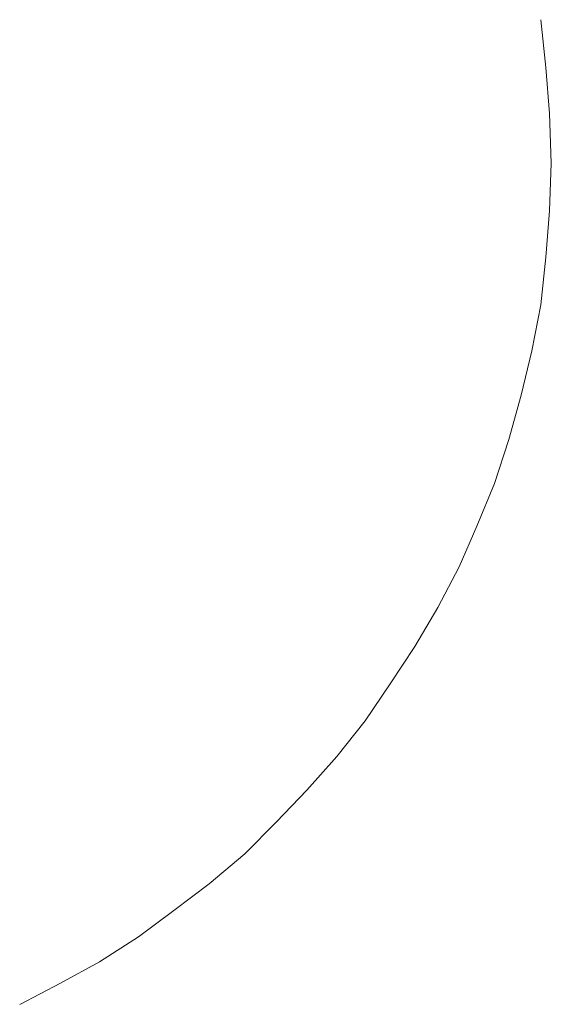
# Model space of a CAD drawing. Extents: x 261105 to 7565828, y -85627 to 5881792.
# Tile 93 of 116: x 365924 to 365934, y -24237 to -24219. Entities that reach past the tile are written whole.
import ezdxf

# ---------------------------------------------------------------- set-up
doc = ezdxf.new("R2010")
doc.units = 0
doc.header["$MEASUREMENT"] = 0
doc.layers.add('CZ-CI', color=140, linetype='Continuous', lineweight=9)

msp = doc.modelspace()

# ---------------------------------------------------------------- linework, layer by layer
at = {"layer": 'CZ-CI'}
for p, q in [((365933.382, -24219.179, -0.017), (365933.477, -24220.037, -0.017)), ((365933.382, -24219.179, -0.017), (365933.477, -24220.037, -0.017)), ((365933.382, -24219.179, -0.017), (365933.477, -24220.037, -0.017)), ((365933.382, -24219.179, -0.017), (365933.477, -24220.037, -0.017)), ((365933.382, -24219.179, -0.017), (365933.477, -24220.037, -0.017)), ((365933.382, -24219.179, -0.017), (365933.477, -24220.037, -0.017)), ((365933.382, -24219.179, -0.017), (365933.477, -24220.037, -0.017)), ((365933.382, -24219.179, -0.017), (365933.477, -24220.037, -0.017)), ((365933.382, -24219.179, -0.017), (365933.477, -24220.037, -0.017)), ((365933.382, -24219.179, -0.017), (365933.477, -24220.037, -0.017)), ((365933.382, -24219.179, -0.017), (365933.477, -24220.037, -0.017)), ((365933.382, -24219.179, -0.017), (365933.477, -24220.037, -0.017)), ((365933.382, -24219.179, -0.017), (365933.477, -24220.037, -0.017)), ((365933.382, -24219.179, -0.017), (365933.477, -24220.037, -0.017)), ((365933.382, -24219.179, -0.017), (365933.477, -24220.037, -0.017)), ((365933.382, -24219.179, -0.017), (365933.477, -24220.037, -0.017)), ((365933.382, -24219.179, -0.017), (365933.477, -24220.037, -0.017)), ((365933.382, -24219.179, -0.017), (365933.477, -24220.037, -0.017)), ((365933.382, -24219.179, -0.017), (365933.477, -24220.037, -0.017)), ((365933.382, -24219.179, -0.017), (365933.477, -24220.037, -0.017)), ((365933.382, -24219.179, -0.017), (365933.477, -24220.037, -0.017)), ((365933.382, -24219.179, -0.017), (365933.477, -24220.037, -0.017)), ((365933.382, -24219.179, -0.017), (365933.477, -24220.037, -0.017)), ((365933.382, -24219.179, -0.017), (365933.477, -24220.037, -0.017)), ((365933.477, -24220.037, -0.017), (365933.541, -24220.864, -0.017)), ((365933.477, -24220.037, -0.017), (365933.541, -24220.864, -0.017)), ((365933.477, -24220.037, -0.017), (365933.541, -24220.864, -0.017)), ((365933.477, -24220.037, -0.017), (365933.541, -24220.864, -0.017)), ((365933.477, -24220.037, -0.017), (365933.541, -24220.864, -0.017)), ((365933.477, -24220.037, -0.017), (365933.541, -24220.864, -0.017)), ((365933.477, -24220.037, -0.017), (365933.541, -24220.864, -0.017)), ((365933.477, -24220.037, -0.017), (365933.541, -24220.864, -0.017)), ((365933.477, -24220.037, -0.017), (365933.541, -24220.864, -0.017)), ((365933.477, -24220.037, -0.017), (365933.541, -24220.864, -0.017)), ((365933.477, -24220.037, -0.017), (365933.541, -24220.864, -0.017)), ((365933.477, -24220.037, -0.017), (365933.541, -24220.864, -0.017)), ((365933.477, -24220.037, -0.017), (365933.541, -24220.864, -0.017)), ((365933.477, -24220.037, -0.017), (365933.541, -24220.864, -0.017)), ((365933.477, -24220.037, -0.017), (365933.541, -24220.864, -0.017)), ((365933.477, -24220.037, -0.017), (365933.541, -24220.864, -0.017)), ((365933.477, -24220.037, -0.017), (365933.541, -24220.864, -0.017)), ((365933.477, -24220.037, -0.017), (365933.541, -24220.864, -0.017)), ((365933.477, -24220.037, -0.017), (365933.541, -24220.864, -0.017)), ((365933.477, -24220.037, -0.017), (365933.541, -24220.864, -0.017)), ((365933.477, -24220.037, -0.017), (365933.541, -24220.864, -0.017)), ((365933.477, -24220.037, -0.017), (365933.541, -24220.864, -0.017)), ((365933.477, -24220.037, -0.017), (365933.541, -24220.864, -0.017)), ((365933.477, -24220.037, -0.017), (365933.541, -24220.864, -0.017)), ((365933.541, -24220.864, -0.017), (365933.573, -24221.754, -0.017)), ((365933.541, -24220.864, -0.017), (365933.573, -24221.754, -0.017)), ((365933.541, -24220.864, -0.017), (365933.573, -24221.754, -0.017)), ((365933.541, -24220.864, -0.017), (365933.573, -24221.754, -0.017)), ((365933.541, -24220.864, -0.017), (365933.573, -24221.754, -0.017)), ((365933.541, -24220.864, -0.017), (365933.573, -24221.754, -0.017)), ((365933.541, -24220.864, -0.017), (365933.573, -24221.754, -0.017)), ((365933.541, -24220.864, -0.017), (365933.573, -24221.754, -0.017)), ((365933.541, -24220.864, -0.017), (365933.573, -24221.754, -0.017)), ((365933.541, -24220.864, -0.017), (365933.573, -24221.754, -0.017)), ((365933.541, -24220.864, -0.017), (365933.573, -24221.754, -0.017)), ((365933.541, -24220.864, -0.017), (365933.573, -24221.754, -0.017)), ((365933.541, -24220.864, -0.017), (365933.573, -24221.754, -0.017)), ((365933.541, -24220.864, -0.017), (365933.573, -24221.754, -0.017)), ((365933.541, -24220.864, -0.017), (365933.573, -24221.754, -0.017)), ((365933.541, -24220.864, -0.017), (365933.573, -24221.754, -0.017)), ((365933.541, -24220.864, -0.017), (365933.573, -24221.754, -0.017)), ((365933.541, -24220.864, -0.017), (365933.573, -24221.754, -0.017)), ((365933.541, -24220.864, -0.017), (365933.573, -24221.754, -0.017)), ((365933.541, -24220.864, -0.017), (365933.573, -24221.754, -0.017)), ((365933.541, -24220.864, -0.017), (365933.573, -24221.754, -0.017)), ((365933.541, -24220.864, -0.017), (365933.573, -24221.754, -0.017)), ((365933.541, -24220.864, -0.017), (365933.573, -24221.754, -0.017)), ((365933.541, -24220.864, -0.017), (365933.573, -24221.754, -0.017)), ((365933.573, -24221.754, -0.017), (365933.541, -24222.613, -0.017)), ((365933.573, -24221.754, -0.017), (365933.541, -24222.613, -0.017)), ((365933.573, -24221.754, -0.017), (365933.541, -24222.613, -0.017)), ((365933.573, -24221.754, -0.017), (365933.541, -24222.613, -0.017)), ((365933.573, -24221.754, -0.017), (365933.541, -24222.613, -0.017)), ((365933.573, -24221.754, -0.017), (365933.541, -24222.613, -0.017)), ((365933.573, -24221.754, -0.017), (365933.541, -24222.613, -0.017)), ((365933.573, -24221.754, -0.017), (365933.541, -24222.613, -0.017)), ((365933.573, -24221.754, -0.017), (365933.541, -24222.613, -0.017)), ((365933.573, -24221.754, -0.017), (365933.541, -24222.613, -0.017)), ((365933.573, -24221.754, -0.017), (365933.541, -24222.613, -0.017)), ((365933.573, -24221.754, -0.017), (365933.541, -24222.613, -0.017)), ((365933.573, -24221.754, -0.017), (365933.541, -24222.613, -0.017)), ((365933.573, -24221.754, -0.017), (365933.541, -24222.613, -0.017)), ((365933.573, -24221.754, -0.017), (365933.541, -24222.613, -0.017)), ((365933.573, -24221.754, -0.017), (365933.541, -24222.613, -0.017)), ((365933.573, -24221.754, -0.017), (365933.541, -24222.613, -0.017)), ((365933.573, -24221.754, -0.017), (365933.541, -24222.613, -0.017)), ((365933.573, -24221.754, -0.017), (365933.541, -24222.613, -0.017)), ((365933.573, -24221.754, -0.017), (365933.541, -24222.613, -0.017)), ((365933.573, -24221.754, -0.017), (365933.541, -24222.613, -0.017)), ((365933.573, -24221.754, -0.017), (365933.541, -24222.613, -0.017)), ((365933.573, -24221.754, -0.017), (365933.541, -24222.613, -0.017)), ((365933.573, -24221.754, -0.017), (365933.541, -24222.613, -0.017)), ((365933.541, -24222.613, -0.017), (365933.477, -24223.44, -0.017)), ((365933.541, -24222.613, -0.017), (365933.477, -24223.44, -0.017)), ((365933.541, -24222.613, -0.017), (365933.477, -24223.44, -0.017)), ((365933.541, -24222.613, -0.017), (365933.477, -24223.44, -0.017)), ((365933.541, -24222.613, -0.017), (365933.477, -24223.44, -0.017)), ((365933.541, -24222.613, -0.017), (365933.477, -24223.44, -0.017)), ((365933.541, -24222.613, -0.017), (365933.477, -24223.44, -0.017)), ((365933.541, -24222.613, -0.017), (365933.477, -24223.44, -0.017)), ((365933.541, -24222.613, -0.017), (365933.477, -24223.44, -0.017)), ((365933.541, -24222.613, -0.017), (365933.477, -24223.44, -0.017)), ((365933.541, -24222.613, -0.017), (365933.477, -24223.44, -0.017)), ((365933.541, -24222.613, -0.017), (365933.477, -24223.44, -0.017)), ((365933.541, -24222.613, -0.017), (365933.477, -24223.44, -0.017)), ((365933.541, -24222.613, -0.017), (365933.477, -24223.44, -0.017)), ((365933.541, -24222.613, -0.017), (365933.477, -24223.44, -0.017)), ((365933.541, -24222.613, -0.017), (365933.477, -24223.44, -0.017)), ((365933.541, -24222.613, -0.017), (365933.477, -24223.44, -0.017)), ((365933.541, -24222.613, -0.017), (365933.477, -24223.44, -0.017)), ((365933.541, -24222.613, -0.017), (365933.477, -24223.44, -0.017)), ((365933.541, -24222.613, -0.017), (365933.477, -24223.44, -0.017)), ((365933.541, -24222.613, -0.017), (365933.477, -24223.44, -0.017)), ((365933.541, -24222.613, -0.017), (365933.477, -24223.44, -0.017)), ((365933.541, -24222.613, -0.017), (365933.477, -24223.44, -0.017)), ((365933.541, -24222.613, -0.017), (365933.477, -24223.44, -0.017)), ((365933.477, -24223.44, -0.017), (365933.382, -24224.298, -0.017)), ((365933.477, -24223.44, -0.017), (365933.382, -24224.298, -0.017)), ((365933.477, -24223.44, -0.017), (365933.382, -24224.298, -0.017)), ((365933.477, -24223.44, -0.017), (365933.382, -24224.298, -0.017)), ((365933.477, -24223.44, -0.017), (365933.382, -24224.298, -0.017)), ((365933.477, -24223.44, -0.017), (365933.382, -24224.298, -0.017)), ((365933.477, -24223.44, -0.017), (365933.382, -24224.298, -0.017)), ((365933.477, -24223.44, -0.017), (365933.382, -24224.298, -0.017)), ((365933.477, -24223.44, -0.017), (365933.382, -24224.298, -0.017)), ((365933.477, -24223.44, -0.017), (365933.382, -24224.298, -0.017)), ((365933.477, -24223.44, -0.017), (365933.382, -24224.298, -0.017)), ((365933.477, -24223.44, -0.017), (365933.382, -24224.298, -0.017)), ((365933.477, -24223.44, -0.017), (365933.382, -24224.298, -0.017)), ((365933.477, -24223.44, -0.017), (365933.382, -24224.298, -0.017)), ((365933.477, -24223.44, -0.017), (365933.382, -24224.298, -0.017)), ((365933.477, -24223.44, -0.017), (365933.382, -24224.298, -0.017)), ((365933.477, -24223.44, -0.017), (365933.382, -24224.298, -0.017)), ((365933.477, -24223.44, -0.017), (365933.382, -24224.298, -0.017)), ((365933.477, -24223.44, -0.017), (365933.382, -24224.298, -0.017)), ((365933.477, -24223.44, -0.017), (365933.382, -24224.298, -0.017)), ((365933.477, -24223.44, -0.017), (365933.382, -24224.298, -0.017)), ((365933.477, -24223.44, -0.017), (365933.382, -24224.298, -0.017)), ((365933.477, -24223.44, -0.017), (365933.382, -24224.298, -0.017)), ((365933.477, -24223.44, -0.017), (365933.382, -24224.298, -0.017)), ((365933.382, -24224.298, -0.017), (365933.223, -24225.125, -0.017)), ((365933.382, -24224.298, -0.017), (365933.223, -24225.125, -0.017)), ((365933.382, -24224.298, -0.017), (365933.223, -24225.125, -0.017)), ((365933.382, -24224.298, -0.017), (365933.223, -24225.125, -0.017)), ((365933.382, -24224.298, -0.017), (365933.223, -24225.125, -0.017)), ((365933.382, -24224.298, -0.017), (365933.223, -24225.125, -0.017)), ((365933.382, -24224.298, -0.017), (365933.223, -24225.125, -0.017)), ((365933.382, -24224.298, -0.017), (365933.223, -24225.125, -0.017)), ((365933.382, -24224.298, -0.017), (365933.223, -24225.125, -0.017)), ((365933.382, -24224.298, -0.017), (365933.223, -24225.125, -0.017)), ((365933.382, -24224.298, -0.017), (365933.223, -24225.125, -0.017)), ((365933.382, -24224.298, -0.017), (365933.223, -24225.125, -0.017)), ((365933.382, -24224.298, -0.017), (365933.223, -24225.125, -0.017)), ((365933.382, -24224.298, -0.017), (365933.223, -24225.125, -0.017)), ((365933.382, -24224.298, -0.017), (365933.223, -24225.125, -0.017)), ((365933.382, -24224.298, -0.017), (365933.223, -24225.125, -0.017)), ((365933.382, -24224.298, -0.017), (365933.223, -24225.125, -0.017)), ((365933.382, -24224.298, -0.017), (365933.223, -24225.125, -0.017)), ((365933.382, -24224.298, -0.017), (365933.223, -24225.125, -0.017)), ((365933.382, -24224.298, -0.017), (365933.223, -24225.125, -0.017)), ((365933.382, -24224.298, -0.017), (365933.223, -24225.125, -0.017)), ((365933.382, -24224.298, -0.017), (365933.223, -24225.125, -0.017)), ((365933.382, -24224.298, -0.017), (365933.223, -24225.125, -0.017)), ((365933.382, -24224.298, -0.017), (365933.223, -24225.125, -0.017)), ((365933.223, -24225.125, -0.017), (365933.032, -24225.92, -0.017)), ((365933.223, -24225.125, -0.017), (365933.032, -24225.92, -0.017)), ((365933.223, -24225.125, -0.017), (365933.032, -24225.92, -0.017)), ((365933.223, -24225.125, -0.017), (365933.032, -24225.92, -0.017)), ((365933.223, -24225.125, -0.017), (365933.032, -24225.92, -0.017)), ((365933.223, -24225.125, -0.017), (365933.032, -24225.92, -0.017)), ((365933.223, -24225.125, -0.017), (365933.032, -24225.92, -0.017)), ((365933.223, -24225.125, -0.017), (365933.032, -24225.92, -0.017)), ((365933.223, -24225.125, -0.017), (365933.032, -24225.92, -0.017)), ((365933.223, -24225.125, -0.017), (365933.032, -24225.92, -0.017)), ((365933.223, -24225.125, -0.017), (365933.032, -24225.92, -0.017)), ((365933.223, -24225.125, -0.017), (365933.032, -24225.92, -0.017)), ((365933.223, -24225.125, -0.017), (365933.032, -24225.92, -0.017)), ((365933.223, -24225.125, -0.017), (365933.032, -24225.92, -0.017)), ((365933.223, -24225.125, -0.017), (365933.032, -24225.92, -0.017)), ((365933.223, -24225.125, -0.017), (365933.032, -24225.92, -0.017)), ((365933.223, -24225.125, -0.017), (365933.032, -24225.92, -0.017)), ((365933.223, -24225.125, -0.017), (365933.032, -24225.92, -0.017)), ((365933.223, -24225.125, -0.017), (365933.032, -24225.92, -0.017)), ((365933.223, -24225.125, -0.017), (365933.032, -24225.92, -0.017)), ((365933.223, -24225.125, -0.017), (365933.032, -24225.92, -0.017)), ((365933.223, -24225.125, -0.017), (365933.032, -24225.92, -0.017)), ((365933.223, -24225.125, -0.017), (365933.032, -24225.92, -0.017)), ((365933.223, -24225.125, -0.017), (365933.032, -24225.92, -0.017)), ((365933.032, -24225.92, -0.017), (365932.81, -24226.715, -0.017)), ((365933.032, -24225.92, -0.017), (365932.81, -24226.715, -0.017)), ((365933.032, -24225.92, -0.017), (365932.81, -24226.715, -0.017)), ((365933.032, -24225.92, -0.017), (365932.81, -24226.715, -0.017)), ((365933.032, -24225.92, -0.017), (365932.81, -24226.715, -0.017)), ((365933.032, -24225.92, -0.017), (365932.81, -24226.715, -0.017)), ((365933.032, -24225.92, -0.017), (365932.81, -24226.715, -0.017)), ((365933.032, -24225.92, -0.017), (365932.81, -24226.715, -0.017)), ((365933.032, -24225.92, -0.017), (365932.81, -24226.715, -0.017)), ((365933.032, -24225.92, -0.017), (365932.81, -24226.715, -0.017)), ((365933.032, -24225.92, -0.017), (365932.81, -24226.715, -0.017)), ((365933.032, -24225.92, -0.017), (365932.81, -24226.715, -0.017)), ((365933.032, -24225.92, -0.017), (365932.81, -24226.715, -0.017)), ((365933.032, -24225.92, -0.017), (365932.81, -24226.715, -0.017)), ((365933.032, -24225.92, -0.017), (365932.81, -24226.715, -0.017)), ((365933.032, -24225.92, -0.017), (365932.81, -24226.715, -0.017)), ((365933.032, -24225.92, -0.017), (365932.81, -24226.715, -0.017)), ((365933.032, -24225.92, -0.017), (365932.81, -24226.715, -0.017)), ((365933.032, -24225.92, -0.017), (365932.81, -24226.715, -0.017)), ((365933.032, -24225.92, -0.017), (365932.81, -24226.715, -0.017)), ((365933.032, -24225.92, -0.017), (365932.81, -24226.715, -0.017)), ((365933.032, -24225.92, -0.017), (365932.81, -24226.715, -0.017)), ((365933.032, -24225.92, -0.017), (365932.81, -24226.715, -0.017)), ((365933.032, -24225.92, -0.017), (365932.81, -24226.715, -0.017)), ((365932.81, -24226.715, -0.017), (365932.555, -24227.509, -0.017)), ((365932.81, -24226.715, -0.017), (365932.555, -24227.509, -0.017)), ((365932.81, -24226.715, -0.017), (365932.555, -24227.509, -0.017)), ((365932.81, -24226.715, -0.017), (365932.555, -24227.509, -0.017)), ((365932.81, -24226.715, -0.017), (365932.555, -24227.509, -0.017)), ((365932.81, -24226.715, -0.017), (365932.555, -24227.509, -0.017)), ((365932.81, -24226.715, -0.017), (365932.555, -24227.509, -0.017)), ((365932.81, -24226.715, -0.017), (365932.555, -24227.509, -0.017)), ((365932.81, -24226.715, -0.017), (365932.555, -24227.509, -0.017)), ((365932.81, -24226.715, -0.017), (365932.555, -24227.509, -0.017)), ((365932.81, -24226.715, -0.017), (365932.555, -24227.509, -0.017)), ((365932.81, -24226.715, -0.017), (365932.555, -24227.509, -0.017)), ((365932.81, -24226.715, -0.017), (365932.555, -24227.509, -0.017)), ((365932.81, -24226.715, -0.017), (365932.555, -24227.509, -0.017)), ((365932.81, -24226.715, -0.017), (365932.555, -24227.509, -0.017)), ((365932.81, -24226.715, -0.017), (365932.555, -24227.509, -0.017)), ((365932.81, -24226.715, -0.017), (365932.555, -24227.509, -0.017)), ((365932.81, -24226.715, -0.017), (365932.555, -24227.509, -0.017)), ((365932.81, -24226.715, -0.017), (365932.555, -24227.509, -0.017)), ((365932.81, -24226.715, -0.017), (365932.555, -24227.509, -0.017)), ((365932.81, -24226.715, -0.017), (365932.555, -24227.509, -0.017)), ((365932.81, -24226.715, -0.017), (365932.555, -24227.509, -0.017)), ((365932.81, -24226.715, -0.017), (365932.555, -24227.509, -0.017)), ((365932.81, -24226.715, -0.017), (365932.555, -24227.509, -0.017)), ((365932.555, -24227.509, -0.017), (365932.237, -24228.273, -0.017)), ((365932.555, -24227.509, -0.017), (365932.237, -24228.273, -0.017)), ((365932.555, -24227.509, -0.017), (365932.237, -24228.273, -0.017)), ((365932.555, -24227.509, -0.017), (365932.237, -24228.273, -0.017)), ((365932.555, -24227.509, -0.017), (365932.237, -24228.273, -0.017)), ((365932.555, -24227.509, -0.017), (365932.237, -24228.273, -0.017)), ((365932.555, -24227.509, -0.017), (365932.237, -24228.273, -0.017)), ((365932.555, -24227.509, -0.017), (365932.237, -24228.273, -0.017)), ((365932.555, -24227.509, -0.017), (365932.237, -24228.273, -0.017)), ((365932.555, -24227.509, -0.017), (365932.237, -24228.273, -0.017)), ((365932.555, -24227.509, -0.017), (365932.237, -24228.273, -0.017)), ((365932.555, -24227.509, -0.017), (365932.237, -24228.273, -0.017)), ((365932.555, -24227.509, -0.017), (365932.237, -24228.273, -0.017)), ((365932.555, -24227.509, -0.017), (365932.237, -24228.273, -0.017)), ((365932.555, -24227.509, -0.017), (365932.237, -24228.273, -0.017)), ((365932.555, -24227.509, -0.017), (365932.237, -24228.273, -0.017)), ((365932.555, -24227.509, -0.017), (365932.237, -24228.273, -0.017)), ((365932.555, -24227.509, -0.017), (365932.237, -24228.273, -0.017)), ((365932.555, -24227.509, -0.017), (365932.237, -24228.273, -0.017)), ((365932.555, -24227.509, -0.017), (365932.237, -24228.273, -0.017)), ((365932.555, -24227.509, -0.017), (365932.237, -24228.273, -0.017)), ((365932.555, -24227.509, -0.017), (365932.237, -24228.273, -0.017)), ((365932.555, -24227.509, -0.017), (365932.237, -24228.273, -0.017)), ((365932.555, -24227.509, -0.017), (365932.237, -24228.273, -0.017)), ((365932.237, -24228.273, -0.017), (365931.919, -24229.004, -0.017)), ((365932.237, -24228.273, -0.017), (365931.919, -24229.004, -0.017)), ((365932.237, -24228.273, -0.017), (365931.919, -24229.004, -0.017)), ((365932.237, -24228.273, -0.017), (365931.919, -24229.004, -0.017)), ((365932.237, -24228.273, -0.017), (365931.919, -24229.004, -0.017)), ((365932.237, -24228.273, -0.017), (365931.919, -24229.004, -0.017)), ((365932.237, -24228.273, -0.017), (365931.919, -24229.004, -0.017)), ((365932.237, -24228.273, -0.017), (365931.919, -24229.004, -0.017)), ((365932.237, -24228.273, -0.017), (365931.919, -24229.004, -0.017)), ((365932.237, -24228.273, -0.017), (365931.919, -24229.004, -0.017)), ((365932.237, -24228.273, -0.017), (365931.919, -24229.004, -0.017)), ((365932.237, -24228.273, -0.017), (365931.919, -24229.004, -0.017)), ((365932.237, -24228.273, -0.017), (365931.919, -24229.004, -0.017)), ((365932.237, -24228.273, -0.017), (365931.919, -24229.004, -0.017)), ((365932.237, -24228.273, -0.017), (365931.919, -24229.004, -0.017)), ((365932.237, -24228.273, -0.017), (365931.919, -24229.004, -0.017)), ((365932.237, -24228.273, -0.017), (365931.919, -24229.004, -0.017)), ((365932.237, -24228.273, -0.017), (365931.919, -24229.004, -0.017)), ((365932.237, -24228.273, -0.017), (365931.919, -24229.004, -0.017)), ((365932.237, -24228.273, -0.017), (365931.919, -24229.004, -0.017)), ((365932.237, -24228.273, -0.017), (365931.919, -24229.004, -0.017)), ((365932.237, -24228.273, -0.017), (365931.919, -24229.004, -0.017)), ((365932.237, -24228.273, -0.017), (365931.919, -24229.004, -0.017)), ((365932.237, -24228.273, -0.017), (365931.919, -24229.004, -0.017)), ((365931.919, -24229.004, -0.017), (365931.538, -24229.735, -0.017)), ((365931.919, -24229.004, -0.017), (365931.538, -24229.735, -0.017)), ((365931.919, -24229.004, -0.017), (365931.538, -24229.735, -0.017)), ((365931.919, -24229.004, -0.017), (365931.538, -24229.735, -0.017)), ((365931.919, -24229.004, -0.017), (365931.538, -24229.735, -0.017)), ((365931.919, -24229.004, -0.017), (365931.538, -24229.735, -0.017)), ((365931.919, -24229.004, -0.017), (365931.538, -24229.735, -0.017)), ((365931.919, -24229.004, -0.017), (365931.538, -24229.735, -0.017)), ((365931.919, -24229.004, -0.017), (365931.538, -24229.735, -0.017)), ((365931.919, -24229.004, -0.017), (365931.538, -24229.735, -0.017)), ((365931.919, -24229.004, -0.017), (365931.538, -24229.735, -0.017)), ((365931.919, -24229.004, -0.017), (365931.538, -24229.735, -0.017)), ((365931.919, -24229.004, -0.017), (365931.538, -24229.735, -0.017)), ((365931.919, -24229.004, -0.017), (365931.538, -24229.735, -0.017)), ((365931.919, -24229.004, -0.017), (365931.538, -24229.735, -0.017)), ((365931.919, -24229.004, -0.017), (365931.538, -24229.735, -0.017)), ((365931.919, -24229.004, -0.017), (365931.538, -24229.735, -0.017)), ((365931.919, -24229.004, -0.017), (365931.538, -24229.735, -0.017)), ((365931.919, -24229.004, -0.017), (365931.538, -24229.735, -0.017)), ((365931.919, -24229.004, -0.017), (365931.538, -24229.735, -0.017)), ((365931.919, -24229.004, -0.017), (365931.538, -24229.735, -0.017)), ((365931.919, -24229.004, -0.017), (365931.538, -24229.735, -0.017)), ((365931.919, -24229.004, -0.017), (365931.538, -24229.735, -0.017)), ((365931.919, -24229.004, -0.017), (365931.538, -24229.735, -0.017)), ((365931.538, -24229.735, -0.017), (365931.124, -24230.435, -0.017)), ((365931.538, -24229.735, -0.017), (365931.124, -24230.435, -0.017)), ((365931.538, -24229.735, -0.017), (365931.124, -24230.435, -0.017)), ((365931.538, -24229.735, -0.017), (365931.124, -24230.435, -0.017)), ((365931.538, -24229.735, -0.017), (365931.124, -24230.435, -0.017)), ((365931.538, -24229.735, -0.017), (365931.124, -24230.435, -0.017)), ((365931.538, -24229.735, -0.017), (365931.124, -24230.435, -0.017)), ((365931.538, -24229.735, -0.017), (365931.124, -24230.435, -0.017)), ((365931.538, -24229.735, -0.017), (365931.124, -24230.435, -0.017)), ((365931.538, -24229.735, -0.017), (365931.124, -24230.435, -0.017)), ((365931.538, -24229.735, -0.017), (365931.124, -24230.435, -0.017)), ((365931.538, -24229.735, -0.017), (365931.124, -24230.435, -0.017)), ((365931.538, -24229.735, -0.017), (365931.124, -24230.435, -0.017)), ((365931.538, -24229.735, -0.017), (365931.124, -24230.435, -0.017)), ((365931.538, -24229.735, -0.017), (365931.124, -24230.435, -0.017)), ((365931.538, -24229.735, -0.017), (365931.124, -24230.435, -0.017)), ((365931.538, -24229.735, -0.017), (365931.124, -24230.435, -0.017)), ((365931.538, -24229.735, -0.017), (365931.124, -24230.435, -0.017)), ((365931.538, -24229.735, -0.017), (365931.124, -24230.435, -0.017)), ((365931.538, -24229.735, -0.017), (365931.124, -24230.435, -0.017)), ((365931.538, -24229.735, -0.017), (365931.124, -24230.435, -0.017)), ((365931.538, -24229.735, -0.017), (365931.124, -24230.435, -0.017)), ((365931.538, -24229.735, -0.017), (365931.124, -24230.435, -0.017)), ((365931.538, -24229.735, -0.017), (365931.124, -24230.435, -0.017)), ((365931.124, -24230.435, -0.017), (365930.679, -24231.102, -0.017)), ((365931.124, -24230.435, -0.017), (365930.679, -24231.102, -0.017)), ((365931.124, -24230.435, -0.017), (365930.679, -24231.102, -0.017)), ((365931.124, -24230.435, -0.017), (365930.679, -24231.102, -0.017)), ((365931.124, -24230.435, -0.017), (365930.679, -24231.102, -0.017)), ((365931.124, -24230.435, -0.017), (365930.679, -24231.102, -0.017)), ((365931.124, -24230.435, -0.017), (365930.679, -24231.102, -0.017)), ((365931.124, -24230.435, -0.017), (365930.679, -24231.102, -0.017)), ((365931.124, -24230.435, -0.017), (365930.679, -24231.102, -0.017)), ((365931.124, -24230.435, -0.017), (365930.679, -24231.102, -0.017)), ((365931.124, -24230.435, -0.017), (365930.679, -24231.102, -0.017)), ((365931.124, -24230.435, -0.017), (365930.679, -24231.102, -0.017)), ((365931.124, -24230.435, -0.017), (365930.679, -24231.102, -0.017)), ((365931.124, -24230.435, -0.017), (365930.679, -24231.102, -0.017)), ((365931.124, -24230.435, -0.017), (365930.679, -24231.102, -0.017)), ((365931.124, -24230.435, -0.017), (365930.679, -24231.102, -0.017)), ((365931.124, -24230.435, -0.017), (365930.679, -24231.102, -0.017)), ((365931.124, -24230.435, -0.017), (365930.679, -24231.102, -0.017)), ((365931.124, -24230.435, -0.017), (365930.679, -24231.102, -0.017)), ((365931.124, -24230.435, -0.017), (365930.679, -24231.102, -0.017)), ((365931.124, -24230.435, -0.017), (365930.679, -24231.102, -0.017)), ((365931.124, -24230.435, -0.017), (365930.679, -24231.102, -0.017)), ((365931.124, -24230.435, -0.017), (365930.679, -24231.102, -0.017)), ((365931.124, -24230.435, -0.017), (365930.679, -24231.102, -0.017)), ((365930.679, -24231.102, -0.017), (365930.234, -24231.77, -0.017)), ((365930.679, -24231.102, -0.017), (365930.234, -24231.77, -0.017)), ((365930.679, -24231.102, -0.017), (365930.234, -24231.77, -0.017)), ((365930.679, -24231.102, -0.017), (365930.234, -24231.77, -0.017)), ((365930.679, -24231.102, -0.017), (365930.234, -24231.77, -0.017)), ((365930.679, -24231.102, -0.017), (365930.234, -24231.77, -0.017)), ((365930.679, -24231.102, -0.017), (365930.234, -24231.77, -0.017)), ((365930.679, -24231.102, -0.017), (365930.234, -24231.77, -0.017)), ((365930.679, -24231.102, -0.017), (365930.234, -24231.77, -0.017)), ((365930.679, -24231.102, -0.017), (365930.234, -24231.77, -0.017)), ((365930.679, -24231.102, -0.017), (365930.234, -24231.77, -0.017)), ((365930.679, -24231.102, -0.017), (365930.234, -24231.77, -0.017)), ((365930.679, -24231.102, -0.017), (365930.234, -24231.77, -0.017)), ((365930.679, -24231.102, -0.017), (365930.234, -24231.77, -0.017)), ((365930.679, -24231.102, -0.017), (365930.234, -24231.77, -0.017)), ((365930.679, -24231.102, -0.017), (365930.234, -24231.77, -0.017)), ((365930.679, -24231.102, -0.017), (365930.234, -24231.77, -0.017)), ((365930.679, -24231.102, -0.017), (365930.234, -24231.77, -0.017)), ((365930.679, -24231.102, -0.017), (365930.234, -24231.77, -0.017)), ((365930.679, -24231.102, -0.017), (365930.234, -24231.77, -0.017)), ((365930.679, -24231.102, -0.017), (365930.234, -24231.77, -0.017)), ((365930.679, -24231.102, -0.017), (365930.234, -24231.77, -0.017)), ((365930.679, -24231.102, -0.017), (365930.234, -24231.77, -0.017)), ((365930.679, -24231.102, -0.017), (365930.234, -24231.77, -0.017)), ((365930.234, -24231.77, -0.017), (365929.725, -24232.406, -0.017)), ((365930.234, -24231.77, -0.017), (365929.725, -24232.406, -0.017)), ((365930.234, -24231.77, -0.017), (365929.725, -24232.406, -0.017)), ((365930.234, -24231.77, -0.017), (365929.725, -24232.406, -0.017)), ((365930.234, -24231.77, -0.017), (365929.725, -24232.406, -0.017)), ((365930.234, -24231.77, -0.017), (365929.725, -24232.406, -0.017)), ((365930.234, -24231.77, -0.017), (365929.725, -24232.406, -0.017)), ((365930.234, -24231.77, -0.017), (365929.725, -24232.406, -0.017)), ((365930.234, -24231.77, -0.017), (365929.725, -24232.406, -0.017)), ((365930.234, -24231.77, -0.017), (365929.725, -24232.406, -0.017)), ((365930.234, -24231.77, -0.017), (365929.725, -24232.406, -0.017)), ((365930.234, -24231.77, -0.017), (365929.725, -24232.406, -0.017)), ((365930.234, -24231.77, -0.017), (365929.725, -24232.406, -0.017)), ((365930.234, -24231.77, -0.017), (365929.725, -24232.406, -0.017)), ((365930.234, -24231.77, -0.017), (365929.725, -24232.406, -0.017)), ((365930.234, -24231.77, -0.017), (365929.725, -24232.406, -0.017)), ((365930.234, -24231.77, -0.017), (365929.725, -24232.406, -0.017)), ((365930.234, -24231.77, -0.017), (365929.725, -24232.406, -0.017)), ((365930.234, -24231.77, -0.017), (365929.725, -24232.406, -0.017)), ((365930.234, -24231.77, -0.017), (365929.725, -24232.406, -0.017)), ((365930.234, -24231.77, -0.017), (365929.725, -24232.406, -0.017)), ((365930.234, -24231.77, -0.017), (365929.725, -24232.406, -0.017)), ((365930.234, -24231.77, -0.017), (365929.725, -24232.406, -0.017)), ((365930.234, -24231.77, -0.017), (365929.725, -24232.406, -0.017)), ((365929.725, -24232.406, -0.017), (365929.185, -24233.01, -0.017)), ((365929.725, -24232.406, -0.017), (365929.185, -24233.01, -0.017)), ((365929.725, -24232.406, -0.017), (365929.185, -24233.01, -0.017)), ((365929.725, -24232.406, -0.017), (365929.185, -24233.01, -0.017)), ((365929.725, -24232.406, -0.017), (365929.185, -24233.01, -0.017)), ((365929.725, -24232.406, -0.017), (365929.185, -24233.01, -0.017)), ((365929.725, -24232.406, -0.017), (365929.185, -24233.01, -0.017)), ((365929.725, -24232.406, -0.017), (365929.185, -24233.01, -0.017)), ((365929.725, -24232.406, -0.017), (365929.185, -24233.01, -0.017)), ((365929.725, -24232.406, -0.017), (365929.185, -24233.01, -0.017)), ((365929.725, -24232.406, -0.017), (365929.185, -24233.01, -0.017)), ((365929.725, -24232.406, -0.017), (365929.185, -24233.01, -0.017)), ((365929.725, -24232.406, -0.017), (365929.185, -24233.01, -0.017)), ((365929.725, -24232.406, -0.017), (365929.185, -24233.01, -0.017)), ((365929.725, -24232.406, -0.017), (365929.185, -24233.01, -0.017)), ((365929.725, -24232.406, -0.017), (365929.185, -24233.01, -0.017)), ((365929.725, -24232.406, -0.017), (365929.185, -24233.01, -0.017)), ((365929.725, -24232.406, -0.017), (365929.185, -24233.01, -0.017)), ((365929.725, -24232.406, -0.017), (365929.185, -24233.01, -0.017)), ((365929.725, -24232.406, -0.017), (365929.185, -24233.01, -0.017)), ((365929.725, -24232.406, -0.017), (365929.185, -24233.01, -0.017)), ((365929.725, -24232.406, -0.017), (365929.185, -24233.01, -0.017)), ((365929.725, -24232.406, -0.017), (365929.185, -24233.01, -0.017)), ((365929.725, -24232.406, -0.017), (365929.185, -24233.01, -0.017)), ((365929.185, -24233.01, -0.017), (365928.644, -24233.583, -0.017)), ((365929.185, -24233.01, -0.017), (365928.644, -24233.583, -0.017)), ((365929.185, -24233.01, -0.017), (365928.644, -24233.583, -0.017)), ((365929.185, -24233.01, -0.017), (365928.644, -24233.583, -0.017)), ((365929.185, -24233.01, -0.017), (365928.644, -24233.583, -0.017)), ((365929.185, -24233.01, -0.017), (365928.644, -24233.583, -0.017)), ((365929.185, -24233.01, -0.017), (365928.644, -24233.583, -0.017)), ((365929.185, -24233.01, -0.017), (365928.644, -24233.583, -0.017)), ((365929.185, -24233.01, -0.017), (365928.644, -24233.583, -0.017)), ((365929.185, -24233.01, -0.017), (365928.644, -24233.583, -0.017)), ((365929.185, -24233.01, -0.017), (365928.644, -24233.583, -0.017)), ((365929.185, -24233.01, -0.017), (365928.644, -24233.583, -0.017)), ((365929.185, -24233.01, -0.017), (365928.644, -24233.583, -0.017)), ((365929.185, -24233.01, -0.017), (365928.644, -24233.583, -0.017)), ((365929.185, -24233.01, -0.017), (365928.644, -24233.583, -0.017)), ((365929.185, -24233.01, -0.017), (365928.644, -24233.583, -0.017)), ((365929.185, -24233.01, -0.017), (365928.644, -24233.583, -0.017)), ((365929.185, -24233.01, -0.017), (365928.644, -24233.583, -0.017)), ((365929.185, -24233.01, -0.017), (365928.644, -24233.583, -0.017)), ((365929.185, -24233.01, -0.017), (365928.644, -24233.583, -0.017)), ((365929.185, -24233.01, -0.017), (365928.644, -24233.583, -0.017)), ((365929.185, -24233.01, -0.017), (365928.644, -24233.583, -0.017)), ((365929.185, -24233.01, -0.017), (365928.644, -24233.583, -0.017)), ((365929.185, -24233.01, -0.017), (365928.644, -24233.583, -0.017)), ((365928.644, -24233.583, -0.017), (365928.072, -24234.155, -0.017)), ((365928.644, -24233.583, -0.017), (365928.072, -24234.155, -0.017)), ((365928.644, -24233.583, -0.017), (365928.072, -24234.155, -0.017)), ((365928.644, -24233.583, -0.017), (365928.072, -24234.155, -0.017)), ((365928.644, -24233.583, -0.017), (365928.072, -24234.155, -0.017)), ((365928.644, -24233.583, -0.017), (365928.072, -24234.155, -0.017)), ((365928.644, -24233.583, -0.017), (365928.072, -24234.155, -0.017)), ((365928.644, -24233.583, -0.017), (365928.072, -24234.155, -0.017)), ((365928.644, -24233.583, -0.017), (365928.072, -24234.155, -0.017)), ((365928.644, -24233.583, -0.017), (365928.072, -24234.155, -0.017)), ((365928.644, -24233.583, -0.017), (365928.072, -24234.155, -0.017)), ((365928.644, -24233.583, -0.017), (365928.072, -24234.155, -0.017)), ((365928.644, -24233.583, -0.017), (365928.072, -24234.155, -0.017)), ((365928.644, -24233.583, -0.017), (365928.072, -24234.155, -0.017)), ((365928.644, -24233.583, -0.017), (365928.072, -24234.155, -0.017)), ((365928.644, -24233.583, -0.017), (365928.072, -24234.155, -0.017)), ((365928.644, -24233.583, -0.017), (365928.072, -24234.155, -0.017)), ((365928.644, -24233.583, -0.017), (365928.072, -24234.155, -0.017)), ((365928.644, -24233.583, -0.017), (365928.072, -24234.155, -0.017)), ((365928.644, -24233.583, -0.017), (365928.072, -24234.155, -0.017)), ((365928.644, -24233.583, -0.017), (365928.072, -24234.155, -0.017)), ((365928.644, -24233.583, -0.017), (365928.072, -24234.155, -0.017)), ((365928.644, -24233.583, -0.017), (365928.072, -24234.155, -0.017)), ((365928.644, -24233.583, -0.017), (365928.072, -24234.155, -0.017)), ((365928.072, -24234.155, -0.017), (365927.436, -24234.695, -0.017)), ((365928.072, -24234.155, -0.017), (365927.436, -24234.695, -0.017)), ((365928.072, -24234.155, -0.017), (365927.436, -24234.695, -0.017)), ((365928.072, -24234.155, -0.017), (365927.436, -24234.695, -0.017)), ((365928.072, -24234.155, -0.017), (365927.436, -24234.695, -0.017)), ((365928.072, -24234.155, -0.017), (365927.436, -24234.695, -0.017)), ((365928.072, -24234.155, -0.017), (365927.436, -24234.695, -0.017)), ((365928.072, -24234.155, -0.017), (365927.436, -24234.695, -0.017)), ((365928.072, -24234.155, -0.017), (365927.436, -24234.695, -0.017)), ((365928.072, -24234.155, -0.017), (365927.436, -24234.695, -0.017)), ((365928.072, -24234.155, -0.017), (365927.436, -24234.695, -0.017)), ((365928.072, -24234.155, -0.017), (365927.436, -24234.695, -0.017)), ((365928.072, -24234.155, -0.017), (365927.436, -24234.695, -0.017)), ((365928.072, -24234.155, -0.017), (365927.436, -24234.695, -0.017)), ((365928.072, -24234.155, -0.017), (365927.436, -24234.695, -0.017)), ((365928.072, -24234.155, -0.017), (365927.436, -24234.695, -0.017)), ((365928.072, -24234.155, -0.017), (365927.436, -24234.695, -0.017)), ((365928.072, -24234.155, -0.017), (365927.436, -24234.695, -0.017)), ((365928.072, -24234.155, -0.017), (365927.436, -24234.695, -0.017)), ((365928.072, -24234.155, -0.017), (365927.436, -24234.695, -0.017)), ((365928.072, -24234.155, -0.017), (365927.436, -24234.695, -0.017)), ((365928.072, -24234.155, -0.017), (365927.436, -24234.695, -0.017)), ((365928.072, -24234.155, -0.017), (365927.436, -24234.695, -0.017)), ((365928.072, -24234.155, -0.017), (365927.436, -24234.695, -0.017)), ((365927.436, -24234.695, -0.017), (365926.8, -24235.172, -0.017)), ((365927.436, -24234.695, -0.017), (365926.8, -24235.172, -0.017)), ((365927.436, -24234.695, -0.017), (365926.8, -24235.172, -0.017)), ((365927.436, -24234.695, -0.017), (365926.8, -24235.172, -0.017)), ((365927.436, -24234.695, -0.017), (365926.8, -24235.172, -0.017)), ((365927.436, -24234.695, -0.017), (365926.8, -24235.172, -0.017)), ((365927.436, -24234.695, -0.017), (365926.8, -24235.172, -0.017)), ((365927.436, -24234.695, -0.017), (365926.8, -24235.172, -0.017)), ((365927.436, -24234.695, -0.017), (365926.8, -24235.172, -0.017)), ((365927.436, -24234.695, -0.017), (365926.8, -24235.172, -0.017)), ((365927.436, -24234.695, -0.017), (365926.8, -24235.172, -0.017)), ((365927.436, -24234.695, -0.017), (365926.8, -24235.172, -0.017)), ((365927.436, -24234.695, -0.017), (365926.8, -24235.172, -0.017)), ((365927.436, -24234.695, -0.017), (365926.8, -24235.172, -0.017)), ((365927.436, -24234.695, -0.017), (365926.8, -24235.172, -0.017)), ((365927.436, -24234.695, -0.017), (365926.8, -24235.172, -0.017)), ((365927.436, -24234.695, -0.017), (365926.8, -24235.172, -0.017)), ((365927.436, -24234.695, -0.017), (365926.8, -24235.172, -0.017)), ((365927.436, -24234.695, -0.017), (365926.8, -24235.172, -0.017)), ((365927.436, -24234.695, -0.017), (365926.8, -24235.172, -0.017)), ((365927.436, -24234.695, -0.017), (365926.8, -24235.172, -0.017)), ((365927.436, -24234.695, -0.017), (365926.8, -24235.172, -0.017)), ((365927.436, -24234.695, -0.017), (365926.8, -24235.172, -0.017)), ((365927.436, -24234.695, -0.017), (365926.8, -24235.172, -0.017)), ((365926.8, -24235.172, -0.017), (365926.164, -24235.649, -0.017)), ((365926.8, -24235.172, -0.017), (365926.164, -24235.649, -0.017)), ((365926.8, -24235.172, -0.017), (365926.164, -24235.649, -0.017)), ((365926.8, -24235.172, -0.017), (365926.164, -24235.649, -0.017)), ((365926.8, -24235.172, -0.017), (365926.164, -24235.649, -0.017)), ((365926.8, -24235.172, -0.017), (365926.164, -24235.649, -0.017)), ((365926.8, -24235.172, -0.017), (365926.164, -24235.649, -0.017)), ((365926.8, -24235.172, -0.017), (365926.164, -24235.649, -0.017)), ((365926.8, -24235.172, -0.017), (365926.164, -24235.649, -0.017)), ((365926.8, -24235.172, -0.017), (365926.164, -24235.649, -0.017)), ((365926.8, -24235.172, -0.017), (365926.164, -24235.649, -0.017)), ((365926.8, -24235.172, -0.017), (365926.164, -24235.649, -0.017)), ((365926.8, -24235.172, -0.017), (365926.164, -24235.649, -0.017)), ((365926.8, -24235.172, -0.017), (365926.164, -24235.649, -0.017)), ((365926.8, -24235.172, -0.017), (365926.164, -24235.649, -0.017)), ((365926.8, -24235.172, -0.017), (365926.164, -24235.649, -0.017)), ((365926.8, -24235.172, -0.017), (365926.164, -24235.649, -0.017)), ((365926.8, -24235.172, -0.017), (365926.164, -24235.649, -0.017)), ((365926.8, -24235.172, -0.017), (365926.164, -24235.649, -0.017)), ((365926.8, -24235.172, -0.017), (365926.164, -24235.649, -0.017)), ((365926.8, -24235.172, -0.017), (365926.164, -24235.649, -0.017)), ((365926.8, -24235.172, -0.017), (365926.164, -24235.649, -0.017)), ((365926.8, -24235.172, -0.017), (365926.164, -24235.649, -0.017)), ((365926.8, -24235.172, -0.017), (365926.164, -24235.649, -0.017)), ((365926.164, -24235.649, -0.017), (365925.465, -24236.094, -0.017)), ((365926.164, -24235.649, -0.017), (365925.465, -24236.094, -0.017)), ((365926.164, -24235.649, -0.017), (365925.465, -24236.094, -0.017)), ((365926.164, -24235.649, -0.017), (365925.465, -24236.094, -0.017)), ((365926.164, -24235.649, -0.017), (365925.465, -24236.094, -0.017)), ((365926.164, -24235.649, -0.017), (365925.465, -24236.094, -0.017)), ((365926.164, -24235.649, -0.017), (365925.465, -24236.094, -0.017)), ((365926.164, -24235.649, -0.017), (365925.465, -24236.094, -0.017)), ((365926.164, -24235.649, -0.017), (365925.465, -24236.094, -0.017)), ((365926.164, -24235.649, -0.017), (365925.465, -24236.094, -0.017)), ((365926.164, -24235.649, -0.017), (365925.465, -24236.094, -0.017)), ((365926.164, -24235.649, -0.017), (365925.465, -24236.094, -0.017)), ((365926.164, -24235.649, -0.017), (365925.465, -24236.094, -0.017)), ((365926.164, -24235.649, -0.017), (365925.465, -24236.094, -0.017)), ((365926.164, -24235.649, -0.017), (365925.465, -24236.094, -0.017)), ((365926.164, -24235.649, -0.017), (365925.465, -24236.094, -0.017)), ((365926.164, -24235.649, -0.017), (365925.465, -24236.094, -0.017)), ((365926.164, -24235.649, -0.017), (365925.465, -24236.094, -0.017)), ((365926.164, -24235.649, -0.017), (365925.465, -24236.094, -0.017)), ((365926.164, -24235.649, -0.017), (365925.465, -24236.094, -0.017)), ((365926.164, -24235.649, -0.017), (365925.465, -24236.094, -0.017)), ((365926.164, -24235.649, -0.017), (365925.465, -24236.094, -0.017)), ((365926.164, -24235.649, -0.017), (365925.465, -24236.094, -0.017)), ((365926.164, -24235.649, -0.017), (365925.465, -24236.094, -0.017)), ((365925.465, -24236.094, -0.017), (365924.765, -24236.476, -0.017)), ((365925.465, -24236.094, -0.017), (365924.765, -24236.476, -0.017)), ((365925.465, -24236.094, -0.017), (365924.765, -24236.476, -0.017)), ((365925.465, -24236.094, -0.017), (365924.765, -24236.476, -0.017)), ((365925.465, -24236.094, -0.017), (365924.765, -24236.476, -0.017)), ((365925.465, -24236.094, -0.017), (365924.765, -24236.476, -0.017)), ((365925.465, -24236.094, -0.017), (365924.765, -24236.476, -0.017)), ((365925.465, -24236.094, -0.017), (365924.765, -24236.476, -0.017)), ((365925.465, -24236.094, -0.017), (365924.765, -24236.476, -0.017)), ((365925.465, -24236.094, -0.017), (365924.765, -24236.476, -0.017)), ((365925.465, -24236.094, -0.017), (365924.765, -24236.476, -0.017)), ((365925.465, -24236.094, -0.017), (365924.765, -24236.476, -0.017)), ((365925.465, -24236.094, -0.017), (365924.765, -24236.476, -0.017)), ((365925.465, -24236.094, -0.017), (365924.765, -24236.476, -0.017)), ((365925.465, -24236.094, -0.017), (365924.765, -24236.476, -0.017)), ((365925.465, -24236.094, -0.017), (365924.765, -24236.476, -0.017)), ((365925.465, -24236.094, -0.017), (365924.765, -24236.476, -0.017)), ((365925.465, -24236.094, -0.017), (365924.765, -24236.476, -0.017)), ((365925.465, -24236.094, -0.017), (365924.765, -24236.476, -0.017)), ((365925.465, -24236.094, -0.017), (365924.765, -24236.476, -0.017)), ((365925.465, -24236.094, -0.017), (365924.765, -24236.476, -0.017)), ((365925.465, -24236.094, -0.017), (365924.765, -24236.476, -0.017)), ((365925.465, -24236.094, -0.017), (365924.765, -24236.476, -0.017)), ((365925.465, -24236.094, -0.017), (365924.765, -24236.476, -0.017)), ((365924.765, -24236.476, -0.017), (365924.034, -24236.858, -0.017)), ((365924.765, -24236.476, -0.017), (365924.034, -24236.858, -0.017)), ((365924.765, -24236.476, -0.017), (365924.034, -24236.858, -0.017)), ((365924.765, -24236.476, -0.017), (365924.034, -24236.858, -0.017)), ((365924.765, -24236.476, -0.017), (365924.034, -24236.858, -0.017)), ((365924.765, -24236.476, -0.017), (365924.034, -24236.858, -0.017)), ((365924.765, -24236.476, -0.017), (365924.034, -24236.858, -0.017)), ((365924.765, -24236.476, -0.017), (365924.034, -24236.858, -0.017)), ((365924.765, -24236.476, -0.017), (365924.034, -24236.858, -0.017)), ((365924.765, -24236.476, -0.017), (365924.034, -24236.858, -0.017)), ((365924.765, -24236.476, -0.017), (365924.034, -24236.858, -0.017)), ((365924.765, -24236.476, -0.017), (365924.034, -24236.858, -0.017)), ((365924.765, -24236.476, -0.017), (365924.034, -24236.858, -0.017)), ((365924.765, -24236.476, -0.017), (365924.034, -24236.858, -0.017)), ((365924.765, -24236.476, -0.017), (365924.034, -24236.858, -0.017)), ((365924.765, -24236.476, -0.017), (365924.034, -24236.858, -0.017)), ((365924.765, -24236.476, -0.017), (365924.034, -24236.858, -0.017)), ((365924.765, -24236.476, -0.017), (365924.034, -24236.858, -0.017)), ((365924.765, -24236.476, -0.017), (365924.034, -24236.858, -0.017)), ((365924.765, -24236.476, -0.017), (365924.034, -24236.858, -0.017)), ((365924.765, -24236.476, -0.017), (365924.034, -24236.858, -0.017)), ((365924.765, -24236.476, -0.017), (365924.034, -24236.858, -0.017)), ((365924.765, -24236.476, -0.017), (365924.034, -24236.858, -0.017)), ((365924.765, -24236.476, -0.017), (365924.034, -24236.858, -0.017))]:
    msp.add_line(p, q, dxfattribs=at)

doc.saveas('drawing.dxf')
